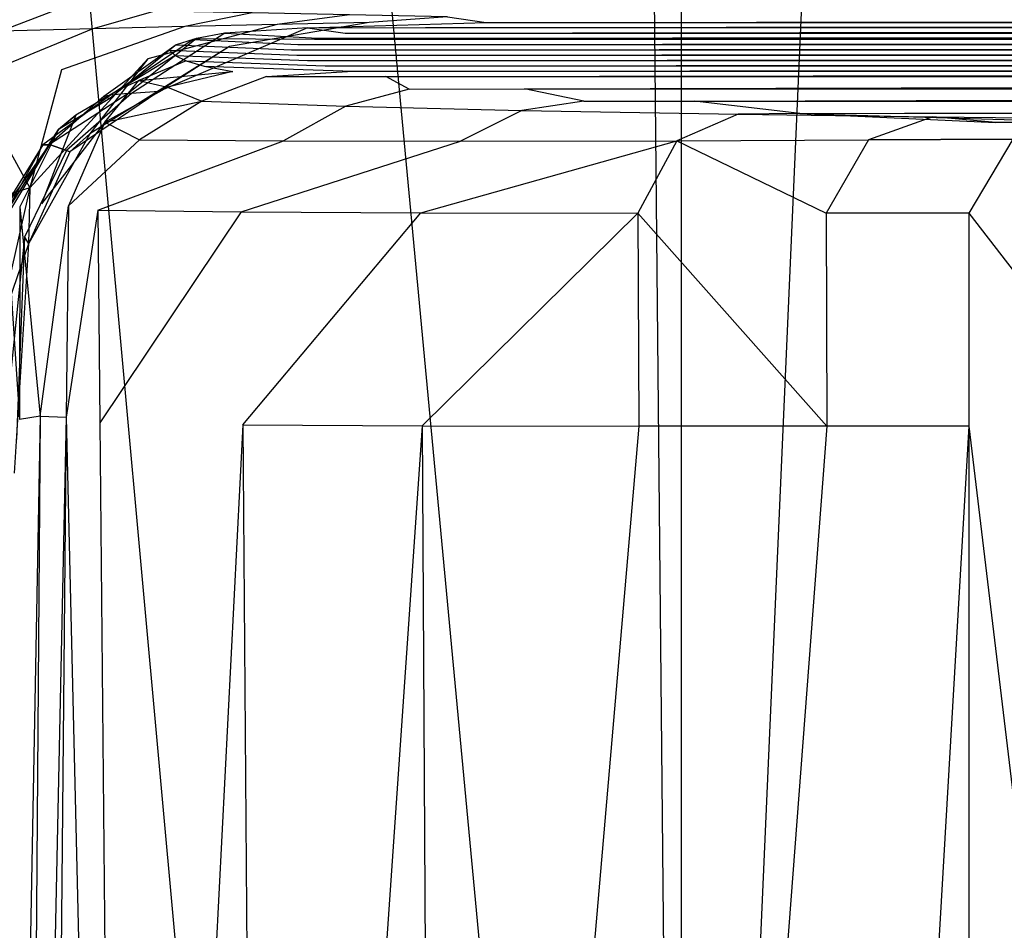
# Model space of a CAD drawing. Extents: x 0 to 0.449, y -0.345 to 0.
# Tile 6 of 26: x 0.022 to 0.065, y -0.066 to -0.027. Entities that reach past the tile are written whole.
import ezdxf

# ---------------------------------------------------------------- set-up
doc = ezdxf.new("R2010")
doc.units = 0
doc.layers.add('L4_BECKEN_N_691201__0___REPLACE', color=7, linetype='CONTINUOUS')

msp = doc.modelspace()

# ---------------------------------------------------------------- linework, layer by layer
at = {"layer": 'L4_BECKEN_N_691201__0___REPLACE', "color": 8}
for points, invisible_edges in [([(0.013191, -0.002487, 0.109329), (0.023275, -0.14654, 0.072728), (0.013191, -0.146843, 0.109329), (0.013191, -0.002487, 0.109329)], 13), ([(0.023275, -0.14654, 0.072728), (0.013191, -0.002487, 0.109329), (0.023275, -0.002487, 0.072728), (0.023275, -0.14654, 0.072728)], 14), ([(0.023275, -0.002487, 0.072728), (0.036346, -0.146111, 0.03605), (0.023275, -0.14654, 0.072728), (0.023275, -0.002487, 0.072728)], 13), ([(0.036346, -0.146111, 0.03605), (0.023275, -0.002487, 0.072728), (0.036346, -0.002487, 0.03605), (0.036346, -0.146111, 0.03605)], 14), ([(0.036346, -0.002487, 0.03605), (0.049787, -0.145585, 0.00358), (0.036346, -0.146111, 0.03605), (0.036346, -0.002487, 0.03605)], 13), ([(0.049787, -0.145585, 0.00358), (0.036346, -0.002487, 0.03605), (0.049787, -0.002487, 0.00358), (0.049787, -0.145585, 0.00358)], 14), ([(0.049787, -0.002487, 0.00358), (0.051176, -0.145523), (0.049787, -0.145585, 0.00358), (0.049787, -0.002487, 0.00358)], 13), ([(0.051176, -0.145523), (0.049787, -0.002487, 0.00358), (0.051176, -0.002487), (0.051176, -0.145523)], 14), ([(0.057454, -0.002487), (0.051176, -0.145523), (0.051176, -0.002487), (0.057454, -0.002487)], 13), ([(0.051176, -0.145523), (0.057454, -0.002487), (0.057454, -0.145523), (0.051176, -0.145523)], 14), ([(0.224384, -0.137288), (0.057454, -0.002487), (0.224384, -0.002434), (0.224384, -0.137288)], 14), ([(0.224384, -0.137288), (0.057454, -0.145523), (0.057454, -0.002487), (0.224384, -0.137288)], 14), ([(0.023982, -0.026088, 0.316931), (0.019735, -0.026028, 0.316924), (0.021516, -0.027029, 0.301508), (0.023982, -0.026088, 0.316931)], 14), ([(0.023982, -0.026088, 0.316931), (0.021516, -0.027029, 0.301508), (0.025527, -0.026919, 0.301511), (0.023982, -0.026088, 0.316931)], 14), ([(0.028229, -0.026156, 0.316938), (0.023982, -0.026088, 0.316931), (0.025527, -0.026919, 0.301511), (0.028229, -0.026156, 0.316938)], 14), ([(0.028229, -0.026156, 0.316938), (0.025527, -0.026919, 0.301511), (0.029539, -0.026819, 0.301514), (0.028229, -0.026156, 0.316938)], 14), ([(0.032474, -0.026232, 0.316946), (0.028229, -0.026156, 0.316938), (0.029539, -0.026819, 0.301514), (0.032474, -0.026232, 0.316946)], 14), ([(0.032474, -0.026232, 0.316946), (0.029539, -0.026819, 0.301514), (0.033551, -0.026732, 0.301518), (0.032474, -0.026232, 0.316946)], 14), ([(0.036713, -0.026316, 0.316953), (0.032474, -0.026232, 0.316946), (0.033551, -0.026732, 0.301518), (0.036713, -0.026316, 0.316953)], 14), ([(0.036713, -0.026316, 0.316953), (0.033551, -0.026732, 0.301518), (0.037564, -0.026653, 0.301521), (0.036713, -0.026316, 0.316953)], 14), ([(0.040976, -0.026405, 0.31696), (0.036713, -0.026316, 0.316953), (0.037564, -0.026653, 0.301521), (0.040976, -0.026405, 0.31696)], 14), ([(0.042669, -0.026645, 0.301521), (0.040976, -0.026405, 0.31696), (0.037564, -0.026653, 0.301521), (0.042669, -0.026645, 0.301521)], 13), ([(0.040976, -0.026405, 0.31696), (0.042669, -0.026645, 0.301521), (0.046003, -0.026397, 0.31696), (0.040976, -0.026405, 0.31696)], 14), ([(0.224384, -0.026397, 0.31696), (0.042669, -0.026645, 0.301521), (0.224384, -0.026645, 0.301521), (0.224384, -0.026397, 0.31696)], 13), ([(0.042669, -0.026645, 0.301521), (0.224384, -0.026397, 0.31696), (0.046003, -0.026397, 0.31696), (0.042669, -0.026645, 0.301521)], 14), ([(0.025527, -0.026919, 0.301511), (0.020178, -0.029133, 0.287495), (0.024157, -0.028711, 0.287477), (0.025527, -0.026919, 0.301511)], 14), ([(0.025527, -0.026919, 0.301511), (0.021516, -0.027029, 0.301508), (0.020178, -0.029133, 0.287495), (0.025527, -0.026919, 0.301511)], 14), ([(0.029539, -0.026819, 0.301514), (0.024157, -0.028711, 0.287477), (0.027923, -0.02823, 0.28746), (0.029539, -0.026819, 0.301514)], 14), ([(0.029539, -0.026819, 0.301514), (0.025527, -0.026919, 0.301511), (0.024157, -0.028711, 0.287477), (0.029539, -0.026819, 0.301514)], 14), ([(0.033551, -0.026732, 0.301518), (0.027923, -0.02823, 0.28746), (0.031482, -0.027691, 0.287445), (0.033551, -0.026732, 0.301518)], 14), ([(0.033551, -0.026732, 0.301518), (0.029539, -0.026819, 0.301514), (0.027923, -0.02823, 0.28746), (0.033551, -0.026732, 0.301518)], 14), ([(0.03488, -0.026878, 0.287428), (0.028407, -0.029655, 0.272815), (0.031281, -0.027114, 0.272765), (0.03488, -0.026878, 0.287428)], 14), ([(0.031482, -0.027691, 0.287445), (0.028407, -0.029655, 0.272815), (0.03488, -0.026878, 0.287428), (0.031482, -0.027691, 0.287445)], 14), ([(0.036524, -0.027106, 0.272765), (0.03488, -0.026878, 0.287428), (0.031281, -0.027114, 0.272765), (0.036524, -0.027106, 0.272765)], 13), ([(0.037564, -0.026653, 0.301521), (0.031482, -0.027691, 0.287445), (0.03488, -0.026878, 0.287428), (0.037564, -0.026653, 0.301521)], 14), ([(0.037564, -0.026653, 0.301521), (0.033551, -0.026732, 0.301518), (0.031482, -0.027691, 0.287445), (0.037564, -0.026653, 0.301521)], 14), ([(0.042669, -0.026645, 0.301521), (0.03488, -0.026878, 0.287428), (0.040023, -0.02687, 0.287427), (0.042669, -0.026645, 0.301521)], 13), ([(0.03488, -0.026878, 0.287428), (0.042669, -0.026645, 0.301521), (0.037564, -0.026653, 0.301521), (0.03488, -0.026878, 0.287428)], 14), ([(0.03488, -0.026878, 0.287428), (0.036524, -0.027106, 0.272765), (0.040023, -0.02687, 0.287427), (0.03488, -0.026878, 0.287428)], 14), ([(0.224384, -0.02687, 0.287427), (0.036524, -0.027106, 0.272765), (0.224384, -0.027106, 0.272765), (0.224384, -0.02687, 0.287427)], 13), ([(0.036524, -0.027106, 0.272765), (0.224384, -0.02687, 0.287427), (0.040023, -0.02687, 0.287427), (0.036524, -0.027106, 0.272765)], 14), ([(0.224384, -0.026645, 0.301521), (0.040023, -0.02687, 0.287427), (0.224384, -0.02687, 0.287427), (0.224384, -0.026645, 0.301521)], 13), ([(0.040023, -0.02687, 0.287427), (0.224384, -0.026645, 0.301521), (0.042669, -0.026645, 0.301521), (0.040023, -0.02687, 0.287427)], 14), ([(0.029899, -0.027387, 0.255559), (0.026288, -0.029813, 0.240834), (0.029151, -0.02762, 0.240777), (0.029899, -0.027387, 0.255559)], 14), ([(0.027062, -0.02975, 0.255632), (0.026288, -0.029813, 0.240834), (0.029899, -0.027387, 0.255559), (0.027062, -0.02975, 0.255632)], 14), ([(0.030044, -0.027345, 0.258213), (0.027062, -0.02975, 0.255632), (0.029899, -0.027387, 0.255559), (0.030044, -0.027345, 0.258213)], 14), ([(0.027212, -0.029738, 0.258285), (0.027062, -0.02975, 0.255632), (0.030044, -0.027345, 0.258213), (0.027212, -0.029738, 0.258285)], 14), ([(0.031281, -0.027114, 0.272765), (0.027212, -0.029738, 0.258285), (0.030044, -0.027345, 0.258213), (0.031281, -0.027114, 0.272765)], 14), ([(0.028407, -0.029655, 0.272815), (0.027212, -0.029738, 0.258285), (0.031281, -0.027114, 0.272765), (0.028407, -0.029655, 0.272815)], 14), ([(0.034454, -0.027612, 0.240779), (0.029899, -0.027387, 0.255559), (0.029151, -0.02762, 0.240777), (0.034454, -0.027612, 0.240779)], 13), ([(0.035183, -0.027379, 0.255561), (0.030044, -0.027345, 0.258213), (0.029899, -0.027387, 0.255559), (0.035183, -0.027379, 0.255561)], 13), ([(0.029899, -0.027387, 0.255559), (0.034454, -0.027612, 0.240779), (0.035183, -0.027379, 0.255561), (0.029899, -0.027387, 0.255559)], 14), ([(0.035324, -0.027337, 0.258215), (0.031281, -0.027114, 0.272765), (0.030044, -0.027345, 0.258213), (0.035324, -0.027337, 0.258215)], 13), ([(0.030044, -0.027345, 0.258213), (0.035183, -0.027379, 0.255561), (0.035324, -0.027337, 0.258215), (0.030044, -0.027345, 0.258213)], 14), ([(0.031281, -0.027114, 0.272765), (0.035324, -0.027337, 0.258215), (0.036524, -0.027106, 0.272765), (0.031281, -0.027114, 0.272765)], 14), ([(0.224384, -0.027379, 0.255561), (0.034454, -0.027612, 0.240779), (0.224384, -0.027612, 0.240779), (0.224384, -0.027379, 0.255561)], 13), ([(0.034454, -0.027612, 0.240779), (0.224384, -0.027379, 0.255561), (0.035183, -0.027379, 0.255561), (0.034454, -0.027612, 0.240779)], 14), ([(0.224384, -0.027337, 0.258215), (0.035183, -0.027379, 0.255561), (0.224384, -0.027379, 0.255561), (0.224384, -0.027337, 0.258215)], 13), ([(0.035183, -0.027379, 0.255561), (0.224384, -0.027337, 0.258215), (0.035324, -0.027337, 0.258215), (0.035183, -0.027379, 0.255561)], 14), ([(0.224384, -0.027106, 0.272765), (0.035324, -0.027337, 0.258215), (0.224384, -0.027337, 0.258215), (0.224384, -0.027106, 0.272765)], 13), ([(0.035324, -0.027337, 0.258215), (0.224384, -0.027106, 0.272765), (0.036524, -0.027106, 0.272765), (0.035324, -0.027337, 0.258215)], 14), ([(0.031482, -0.027691, 0.287445), (0.025396, -0.031499, 0.272884), (0.028407, -0.029655, 0.272815), (0.031482, -0.027691, 0.287445)], 14), ([(0.027923, -0.02823, 0.28746), (0.025396, -0.031499, 0.272884), (0.031482, -0.027691, 0.287445), (0.027923, -0.02823, 0.28746)], 14), ([(0.029151, -0.02762, 0.240777), (0.026009, -0.02988, 0.226019), (0.028867, -0.027853, 0.225979), (0.029151, -0.02762, 0.240777)], 14), ([(0.026288, -0.029813, 0.240834), (0.026009, -0.02988, 0.226019), (0.029151, -0.02762, 0.240777), (0.026288, -0.029813, 0.240834)], 14), ([(0.026009, -0.02988, 0.226019), (0.026265, -0.029959, 0.211204), (0.028867, -0.027853, 0.225979), (0.026009, -0.02988, 0.226019)], 14), ([(0.028867, -0.027853, 0.225979), (0.026265, -0.029959, 0.211204), (0.029117, -0.028085, 0.211181), (0.028867, -0.027853, 0.225979)], 14), ([(0.034179, -0.027845, 0.225981), (0.029151, -0.02762, 0.240777), (0.028867, -0.027853, 0.225979), (0.034179, -0.027845, 0.225981)], 13), ([(0.028867, -0.027853, 0.225979), (0.034422, -0.028077, 0.211184), (0.034179, -0.027845, 0.225981), (0.028867, -0.027853, 0.225979)], 14), ([(0.034422, -0.028077, 0.211184), (0.028867, -0.027853, 0.225979), (0.029117, -0.028085, 0.211181), (0.034422, -0.028077, 0.211184)], 13), ([(0.029151, -0.02762, 0.240777), (0.034179, -0.027845, 0.225981), (0.034454, -0.027612, 0.240779), (0.029151, -0.02762, 0.240777)], 14), ([(0.224384, -0.027612, 0.240779), (0.034179, -0.027845, 0.225981), (0.224384, -0.027845, 0.225981), (0.224384, -0.027612, 0.240779)], 13), ([(0.034179, -0.027845, 0.225981), (0.224384, -0.027612, 0.240779), (0.034454, -0.027612, 0.240779), (0.034179, -0.027845, 0.225981)], 14), ([(0.034422, -0.028077, 0.211184), (0.224384, -0.027845, 0.225981), (0.034179, -0.027845, 0.225981), (0.034422, -0.028077, 0.211184)], 14), ([(0.224384, -0.027845, 0.225981), (0.034422, -0.028077, 0.211184), (0.224384, -0.028077, 0.211184), (0.224384, -0.027845, 0.225981)], 13), ([(0.027923, -0.02823, 0.28746), (0.022777, -0.033861, 0.272946), (0.025396, -0.031499, 0.272884), (0.027923, -0.02823, 0.28746)], 14), ([(0.024157, -0.028711, 0.287477), (0.022777, -0.033861, 0.272946), (0.027923, -0.02823, 0.28746), (0.024157, -0.028711, 0.287477)], 14), ([(0.026265, -0.029959, 0.211204), (0.026735, -0.029538, 0.196404), (0.029117, -0.028085, 0.211181), (0.026265, -0.029959, 0.211204)], 14), ([(0.029117, -0.028085, 0.211181), (0.026735, -0.029538, 0.196404), (0.029587, -0.028317, 0.19639), (0.029117, -0.028085, 0.211181)], 14), ([(0.026735, -0.029538, 0.196404), (0.027528, -0.029172, 0.181624), (0.029587, -0.028317, 0.19639), (0.026735, -0.029538, 0.196404)], 14), ([(0.029587, -0.028317, 0.19639), (0.027528, -0.029172, 0.181624), (0.030378, -0.028548, 0.181617), (0.029587, -0.028317, 0.19639)], 14), ([(0.029117, -0.028085, 0.211181), (0.03488, -0.028309, 0.196392), (0.034422, -0.028077, 0.211184), (0.029117, -0.028085, 0.211181)], 14), ([(0.03488, -0.028309, 0.196392), (0.029117, -0.028085, 0.211181), (0.029587, -0.028317, 0.19639), (0.03488, -0.028309, 0.196392)], 13), ([(0.029587, -0.028317, 0.19639), (0.03565, -0.02854, 0.181619), (0.03488, -0.028309, 0.196392), (0.029587, -0.028317, 0.19639)], 14), ([(0.03565, -0.02854, 0.181619), (0.029587, -0.028317, 0.19639), (0.030378, -0.028548, 0.181617), (0.03565, -0.02854, 0.181619)], 13), ([(0.03488, -0.028309, 0.196392), (0.224384, -0.028077, 0.211184), (0.034422, -0.028077, 0.211184), (0.03488, -0.028309, 0.196392)], 14), ([(0.224384, -0.028077, 0.211184), (0.03488, -0.028309, 0.196392), (0.224384, -0.028309, 0.196392), (0.224384, -0.028077, 0.211184)], 13), ([(0.03565, -0.02854, 0.181619), (0.224384, -0.028309, 0.196392), (0.03488, -0.028309, 0.196392), (0.03565, -0.02854, 0.181619)], 14), ([(0.224384, -0.028309, 0.196392), (0.03565, -0.02854, 0.181619), (0.224384, -0.02854, 0.181619), (0.224384, -0.028309, 0.196392)], 13), ([(0.020178, -0.029133, 0.287495), (0.022777, -0.033861, 0.272946), (0.024157, -0.028711, 0.287477), (0.020178, -0.029133, 0.287495)], 14), ([(0.027528, -0.029172, 0.181624), (0.031621, -0.028778, 0.166867), (0.030378, -0.028548, 0.181617), (0.027528, -0.029172, 0.181624)], 14), ([(0.030378, -0.028548, 0.181617), (0.03686, -0.028769, 0.166868), (0.03565, -0.02854, 0.181619), (0.030378, -0.028548, 0.181617)], 14), ([(0.03686, -0.028769, 0.166868), (0.030378, -0.028548, 0.181617), (0.031621, -0.028778, 0.166867), (0.03686, -0.028769, 0.166868)], 13), ([(0.03686, -0.028769, 0.166868), (0.224384, -0.02854, 0.181619), (0.03565, -0.02854, 0.181619), (0.03686, -0.028769, 0.166868)], 14), ([(0.224384, -0.02854, 0.181619), (0.03686, -0.028769, 0.166868), (0.224384, -0.028769, 0.166868), (0.224384, -0.02854, 0.181619)], 13), ([(0.020178, -0.029133, 0.287495), (0.018863, -0.035035, 0.272803), (0.022777, -0.033861, 0.272946), (0.020178, -0.029133, 0.287495)], 14), ([(0.026735, -0.029538, 0.196404), (0.024778, -0.030687, 0.181654), (0.027528, -0.029172, 0.181624), (0.026735, -0.029538, 0.196404)], 14), ([(0.02604, -0.030994, 0.166862), (0.027528, -0.029172, 0.181624), (0.024778, -0.030687, 0.181654), (0.02604, -0.030994, 0.166862)], 14), ([(0.027528, -0.029172, 0.181624), (0.02604, -0.030994, 0.166862), (0.028784, -0.029463, 0.166858), (0.027528, -0.029172, 0.181624)], 13), ([(0.027528, -0.029172, 0.181624), (0.028784, -0.029463, 0.166858), (0.031621, -0.028778, 0.166867), (0.027528, -0.029172, 0.181624)], 14), ([(0.031621, -0.028778, 0.166867), (0.028784, -0.029463, 0.166858), (0.033091, -0.029007, 0.152127), (0.031621, -0.028778, 0.166867)], 14), ([(0.028784, -0.029463, 0.166858), (0.030273, -0.030084, 0.152099), (0.033091, -0.029007, 0.152127), (0.028784, -0.029463, 0.166858)], 14), ([(0.033091, -0.029007, 0.152127), (0.030273, -0.030084, 0.152099), (0.039309, -0.029553, 0.116767), (0.033091, -0.029007, 0.152127)], 14), ([(0.033091, -0.029007, 0.152127), (0.03686, -0.028769, 0.166868), (0.031621, -0.028778, 0.166867), (0.033091, -0.029007, 0.152127)], 14), ([(0.03686, -0.028769, 0.166868), (0.033091, -0.029007, 0.152127), (0.038289, -0.028999, 0.152127), (0.03686, -0.028769, 0.166868)], 13), ([(0.039309, -0.029553, 0.116767), (0.038289, -0.028999, 0.152127), (0.033091, -0.029007, 0.152127), (0.039309, -0.029553, 0.116767)], 14), ([(0.038289, -0.028999, 0.152127), (0.224384, -0.028769, 0.166868), (0.03686, -0.028769, 0.166868), (0.038289, -0.028999, 0.152127)], 14), ([(0.224384, -0.028769, 0.166868), (0.038289, -0.028999, 0.152127), (0.224384, -0.028999, 0.152127), (0.224384, -0.028769, 0.166868)], 13), ([(0.038289, -0.028999, 0.152127), (0.039309, -0.029553, 0.116767), (0.044338, -0.029545, 0.116766), (0.038289, -0.028999, 0.152127)], 13), ([(0.044338, -0.029545, 0.116766), (0.224384, -0.028999, 0.152127), (0.038289, -0.028999, 0.152127), (0.044338, -0.029545, 0.116766)], 14), ([(0.224384, -0.028999, 0.152127), (0.044338, -0.029545, 0.116766), (0.224384, -0.029545, 0.116766), (0.224384, -0.028999, 0.152127)], 13), ([(0.024024, -0.031307, 0.196444), (0.024778, -0.030687, 0.181654), (0.026735, -0.029538, 0.196404), (0.024024, -0.031307, 0.196444)], 14), ([(0.026265, -0.029959, 0.211204), (0.024024, -0.031307, 0.196444), (0.026735, -0.029538, 0.196404), (0.026265, -0.029959, 0.211204)], 14), ([(0.02604, -0.030994, 0.166862), (0.030273, -0.030084, 0.152099), (0.028784, -0.029463, 0.166858), (0.02604, -0.030994, 0.166862)], 14), ([(0.030273, -0.030084, 0.152099), (0.036553, -0.030301, 0.11671), (0.039309, -0.029553, 0.116767), (0.030273, -0.030084, 0.152099)], 14), ([(0.039309, -0.029553, 0.116767), (0.036553, -0.030301, 0.11671), (0.046924, -0.030084, 0.082164), (0.039309, -0.029553, 0.116767)], 14), ([(0.046924, -0.030084, 0.082164), (0.044338, -0.029545, 0.116766), (0.039309, -0.029553, 0.116767), (0.046924, -0.030084, 0.082164)], 14), ([(0.044338, -0.029545, 0.116766), (0.046924, -0.030084, 0.082164), (0.051748, -0.030077, 0.082163), (0.044338, -0.029545, 0.116766)], 13), ([(0.051748, -0.030077, 0.082163), (0.224384, -0.029545, 0.116766), (0.044338, -0.029545, 0.116766), (0.051748, -0.030077, 0.082163)], 14), ([(0.224384, -0.029545, 0.116766), (0.051748, -0.030077, 0.082163), (0.224383, -0.030077, 0.082163), (0.224384, -0.029545, 0.116766)], 13), ([(0.026288, -0.029813, 0.240834), (0.023347, -0.031985, 0.226095), (0.026009, -0.02988, 0.226019), (0.026288, -0.029813, 0.240834)], 14), ([(0.02364, -0.031965, 0.240934), (0.023347, -0.031985, 0.226095), (0.026288, -0.029813, 0.240834), (0.02364, -0.031965, 0.240934)], 14), ([(0.023347, -0.031985, 0.226095), (0.023592, -0.031991, 0.211255), (0.026009, -0.02988, 0.226019), (0.023347, -0.031985, 0.226095)], 14), ([(0.026009, -0.02988, 0.226019), (0.023592, -0.031991, 0.211255), (0.026265, -0.029959, 0.211204), (0.026009, -0.02988, 0.226019)], 14), ([(0.023592, -0.031991, 0.211255), (0.024024, -0.031307, 0.196444), (0.026265, -0.029959, 0.211204), (0.023592, -0.031991, 0.211255)], 14), ([(0.027062, -0.02975, 0.255632), (0.02364, -0.031965, 0.240934), (0.026288, -0.029813, 0.240834), (0.027062, -0.02975, 0.255632)], 14), ([(0.024378, -0.032226, 0.255754), (0.02364, -0.031965, 0.240934), (0.027062, -0.02975, 0.255632), (0.024378, -0.032226, 0.255754)], 14), ([(0.027212, -0.029738, 0.258285), (0.024378, -0.032226, 0.255754), (0.027062, -0.02975, 0.255632), (0.027212, -0.029738, 0.258285)], 14), ([(0.02452, -0.032285, 0.258407), (0.024378, -0.032226, 0.255754), (0.027212, -0.029738, 0.258285), (0.02452, -0.032285, 0.258407)], 14), ([(0.028407, -0.029655, 0.272815), (0.02452, -0.032285, 0.258407), (0.027212, -0.029738, 0.258285), (0.028407, -0.029655, 0.272815)], 14), ([(0.025396, -0.031499, 0.272884), (0.02452, -0.032285, 0.258407), (0.028407, -0.029655, 0.272815), (0.025396, -0.031499, 0.272884)], 14), ([(0.02604, -0.030994, 0.166862), (0.027555, -0.031765, 0.15207), (0.030273, -0.030084, 0.152099), (0.02604, -0.030994, 0.166862)], 14), ([(0.030273, -0.030084, 0.152099), (0.027555, -0.031765, 0.15207), (0.036553, -0.030301, 0.11671), (0.030273, -0.030084, 0.152099)], 14), ([(0.027555, -0.031765, 0.15207), (0.033835, -0.031813, 0.116648), (0.036553, -0.030301, 0.11671), (0.027555, -0.031765, 0.15207)], 14), ([(0.036553, -0.030301, 0.11671), (0.033835, -0.031813, 0.116648), (0.044222, -0.030488, 0.082015), (0.036553, -0.030301, 0.11671)], 14), ([(0.036553, -0.030301, 0.11671), (0.044222, -0.030488, 0.082015), (0.046924, -0.030084, 0.082164), (0.036553, -0.030301, 0.11671)], 14), ([(0.046924, -0.030084, 0.082164), (0.044222, -0.030488, 0.082015), (0.056333, -0.030609, 0.047814), (0.046924, -0.030084, 0.082164)], 14), ([(0.056333, -0.030609, 0.047814), (0.051748, -0.030077, 0.082163), (0.046924, -0.030084, 0.082164), (0.056333, -0.030609, 0.047814)], 14), ([(0.051748, -0.030077, 0.082163), (0.056333, -0.030609, 0.047814), (0.060904, -0.030603, 0.047792), (0.051748, -0.030077, 0.082163)], 13), ([(0.060904, -0.030603, 0.047792), (0.224383, -0.030077, 0.082163), (0.051748, -0.030077, 0.082163), (0.060904, -0.030603, 0.047792)], 14), ([(0.224383, -0.030077, 0.082163), (0.060904, -0.030603, 0.047792), (0.224383, -0.030603, 0.047792), (0.224383, -0.030077, 0.082163)], 13), ([(0.024778, -0.030687, 0.181654), (0.023288, -0.034557, 0.18165), (0.02604, -0.030994, 0.166862), (0.024778, -0.030687, 0.181654)], 14), ([(0.024778, -0.030687, 0.181654), (0.024024, -0.031307, 0.196444), (0.023288, -0.034557, 0.18165), (0.024778, -0.030687, 0.181654)], 14), ([(0.033835, -0.031813, 0.116648), (0.041548, -0.031822, 0.081664), (0.044222, -0.030488, 0.082015), (0.033835, -0.031813, 0.116648)], 14), ([(0.044222, -0.030488, 0.082015), (0.041548, -0.031822, 0.081664), (0.053654, -0.030651, 0.047616), (0.044222, -0.030488, 0.082015)], 14), ([(0.041548, -0.031822, 0.081664), (0.05098, -0.031801, 0.047166), (0.053654, -0.030651, 0.047616), (0.041548, -0.031822, 0.081664)], 14), ([(0.044222, -0.030488, 0.082015), (0.053654, -0.030651, 0.047616), (0.056333, -0.030609, 0.047814), (0.044222, -0.030488, 0.082015)], 14), ([(0.053654, -0.030651, 0.047616), (0.05098, -0.031801, 0.047166), (0.062138, -0.030763, 0.023545), (0.053654, -0.030651, 0.047616)], 14), ([(0.05098, -0.031801, 0.047166), (0.059332, -0.031765, 0.02329), (0.062138, -0.030763, 0.023545), (0.05098, -0.031801, 0.047166)], 14), ([(0.056333, -0.030609, 0.047814), (0.053654, -0.030651, 0.047616), (0.064876, -0.031011, 0.023589), (0.056333, -0.030609, 0.047814)], 14), ([(0.053654, -0.030651, 0.047616), (0.062138, -0.030763, 0.023545), (0.064876, -0.031011, 0.023589), (0.053654, -0.030651, 0.047616)], 14), ([(0.056333, -0.030609, 0.047814), (0.069216, -0.031004, 0.023676), (0.060904, -0.030603, 0.047792), (0.056333, -0.030609, 0.047814)], 14), ([(0.069216, -0.031004, 0.023676), (0.056333, -0.030609, 0.047814), (0.064876, -0.031011, 0.023589), (0.069216, -0.031004, 0.023676)], 13), ([(0.062138, -0.030763, 0.023545), (0.059332, -0.031765, 0.02329), (0.068519, -0.030834, 0.010885), (0.062138, -0.030763, 0.023545)], 14), ([(0.059332, -0.031765, 0.02329), (0.065628, -0.031735, 0.010879), (0.068519, -0.030834, 0.010885), (0.059332, -0.031765, 0.02329)], 14), ([(0.069216, -0.031004, 0.023676), (0.224383, -0.030603, 0.047792), (0.060904, -0.030603, 0.047792), (0.069216, -0.031004, 0.023676)], 14), ([(0.062138, -0.030763, 0.023545), (0.068519, -0.030834, 0.010885), (0.071296, -0.030892, 0.010895), (0.062138, -0.030763, 0.023545)], 14), ([(0.064876, -0.031011, 0.023589), (0.062138, -0.030763, 0.023545), (0.071296, -0.030892, 0.010895), (0.064876, -0.031011, 0.023589)], 14), ([(0.064876, -0.031011, 0.023589), (0.071296, -0.030892, 0.010895), (0.075463, -0.030928, 0.010895), (0.064876, -0.031011, 0.023589)], 14), ([(0.024024, -0.031307, 0.196444), (0.023592, -0.031991, 0.211255), (0.022348, -0.034677, 0.19643), (0.024024, -0.031307, 0.196444)], 14), ([(0.024024, -0.031307, 0.196444), (0.022348, -0.034677, 0.19643), (0.023288, -0.034557, 0.18165), (0.024024, -0.031307, 0.196444)], 14), ([(0.02604, -0.030994, 0.166862), (0.023288, -0.034557, 0.18165), (0.024456, -0.034637, 0.166886), (0.02604, -0.030994, 0.166862)], 14), ([(0.02604, -0.030994, 0.166862), (0.024456, -0.034637, 0.166886), (0.027555, -0.031765, 0.15207), (0.02604, -0.030994, 0.166862)], 14), ([(0.069216, -0.031004, 0.023676), (0.064876, -0.031011, 0.023589), (0.075463, -0.030928, 0.010895), (0.069216, -0.031004, 0.023676)], 14), ([(0.025396, -0.031499, 0.272884), (0.022714, -0.036297, 0.258556), (0.02452, -0.032285, 0.258407), (0.025396, -0.031499, 0.272884)], 14), ([(0.022777, -0.033861, 0.272946), (0.022714, -0.036297, 0.258556), (0.025396, -0.031499, 0.272884), (0.022777, -0.033861, 0.272946)], 14), ([(0.065628, -0.031735, 0.010879), (0.059332, -0.031765, 0.02329), (0.063701, -0.03496, 0.01088), (0.065628, -0.031735, 0.010879)], 14), ([(0.075891, -0.041476, 0.01088), (0.065628, -0.031735, 0.010879), (0.063701, -0.03496, 0.01088), (0.075891, -0.041476, 0.01088)], 13), ([(0.02364, -0.031965, 0.240934), (0.021801, -0.035017, 0.240843), (0.021512, -0.034954, 0.226034), (0.02364, -0.031965, 0.240934)], 14), ([(0.02364, -0.031965, 0.240934), (0.021512, -0.034954, 0.226034), (0.023347, -0.031985, 0.226095), (0.02364, -0.031965, 0.240934)], 14), ([(0.023347, -0.031985, 0.226095), (0.021512, -0.034954, 0.226034), (0.021734, -0.034933, 0.211226), (0.023347, -0.031985, 0.226095)], 14), ([(0.023347, -0.031985, 0.226095), (0.021734, -0.034933, 0.211226), (0.023592, -0.031991, 0.211255), (0.023347, -0.031985, 0.226095)], 14), ([(0.023592, -0.031991, 0.211255), (0.021734, -0.034933, 0.211226), (0.022348, -0.034677, 0.19643), (0.023592, -0.031991, 0.211255)], 14), ([(0.02364, -0.031965, 0.240934), (0.024378, -0.032226, 0.255754), (0.021801, -0.035017, 0.240843), (0.02364, -0.031965, 0.240934)], 14), ([(0.027555, -0.031765, 0.15207), (0.024456, -0.034637, 0.166886), (0.025737, -0.034823, 0.15213), (0.027555, -0.031765, 0.15207)], 14), ([(0.025737, -0.034823, 0.15213), (0.033835, -0.031813, 0.116648), (0.027555, -0.031765, 0.15207), (0.025737, -0.034823, 0.15213)], 14), ([(0.033835, -0.031813, 0.116648), (0.025737, -0.034823, 0.15213), (0.031993, -0.034901, 0.116761), (0.033835, -0.031813, 0.116648)], 13), ([(0.031993, -0.034901, 0.116761), (0.041548, -0.031822, 0.081664), (0.033835, -0.031813, 0.116648), (0.031993, -0.034901, 0.116761)], 14), ([(0.041548, -0.031822, 0.081664), (0.031993, -0.034901, 0.116761), (0.039822, -0.034948, 0.081158), (0.041548, -0.031822, 0.081664)], 13), ([(0.05098, -0.031801, 0.047166), (0.039822, -0.034948, 0.081158), (0.049284, -0.034967, 0.046536), (0.05098, -0.031801, 0.047166)], 13), ([(0.039822, -0.034948, 0.081158), (0.05098, -0.031801, 0.047166), (0.041548, -0.031822, 0.081664), (0.039822, -0.034948, 0.081158)], 14), ([(0.057493, -0.034965, 0.023057), (0.05098, -0.031801, 0.047166), (0.049284, -0.034967, 0.046536), (0.057493, -0.034965, 0.023057)], 13), ([(0.05098, -0.031801, 0.047166), (0.057493, -0.034965, 0.023057), (0.059332, -0.031765, 0.02329), (0.05098, -0.031801, 0.047166)], 14), ([(0.059332, -0.031765, 0.02329), (0.057493, -0.034965, 0.023057), (0.063701, -0.03496, 0.01088), (0.059332, -0.031765, 0.02329)], 14), ([(0.024378, -0.032226, 0.255754), (0.022546, -0.036, 0.255598), (0.021801, -0.035017, 0.240843), (0.024378, -0.032226, 0.255754)], 14), ([(0.024378, -0.032226, 0.255754), (0.02452, -0.032285, 0.258407), (0.022546, -0.036, 0.255598), (0.024378, -0.032226, 0.255754)], 14), ([(0.02452, -0.032285, 0.258407), (0.022714, -0.036297, 0.258556), (0.022546, -0.036, 0.255598), (0.02452, -0.032285, 0.258407)], 14), ([(0.022777, -0.033861, 0.272946), (0.018863, -0.035035, 0.272803), (0.021283, -0.040456, 0.259009), (0.022777, -0.033861, 0.272946)], 14), ([(0.022777, -0.033861, 0.272946), (0.021283, -0.040456, 0.259009), (0.022714, -0.036297, 0.258556), (0.022777, -0.033861, 0.272946)], 14), ([(0.021734, -0.034933, 0.211226), (0.022323, -0.043958, 0.196531), (0.022348, -0.034677, 0.19643), (0.021734, -0.034933, 0.211226)], 14), ([(0.023223, -0.043815, 0.182301), (0.022348, -0.034677, 0.19643), (0.022323, -0.043958, 0.196531), (0.023223, -0.043815, 0.182301)], 13), ([(0.022348, -0.034677, 0.19643), (0.023223, -0.043815, 0.182301), (0.023288, -0.034557, 0.18165), (0.022348, -0.034677, 0.19643)], 14), ([(0.023223, -0.043815, 0.182301), (0.024456, -0.034637, 0.166886), (0.023288, -0.034557, 0.18165), (0.023223, -0.043815, 0.182301)], 14), ([(0.024456, -0.034637, 0.166886), (0.023223, -0.043815, 0.182301), (0.024366, -0.043857, 0.167941), (0.024456, -0.034637, 0.166886)], 13), ([(0.024456, -0.034637, 0.166886), (0.024366, -0.043857, 0.167941), (0.025737, -0.034823, 0.15213), (0.024456, -0.034637, 0.166886)], 14), ([(0.022546, -0.036, 0.255598), (0.021811, -0.043301, 0.236658), (0.021801, -0.035017, 0.240843), (0.022546, -0.036, 0.255598)], 14), ([(0.025737, -0.034823, 0.15213), (0.024366, -0.043857, 0.167941), (0.025826, -0.044104, 0.152139), (0.025737, -0.034823, 0.15213)], 14), ([(0.025737, -0.034823, 0.15213), (0.025826, -0.044104, 0.152139), (0.031993, -0.034901, 0.116761), (0.025737, -0.034823, 0.15213)], 14), ([(0.031993, -0.034901, 0.116761), (0.025826, -0.044104, 0.152139), (0.032061, -0.044182, 0.116755), (0.031993, -0.034901, 0.116761)], 14), ([(0.032061, -0.044182, 0.116755), (0.039822, -0.034948, 0.081158), (0.031993, -0.034901, 0.116761), (0.032061, -0.044182, 0.116755)], 14), ([(0.039822, -0.034948, 0.081158), (0.032061, -0.044182, 0.116755), (0.039875, -0.044229, 0.081173), (0.039822, -0.034948, 0.081158)], 13), ([(0.039875, -0.044229, 0.081173), (0.049284, -0.034967, 0.046536), (0.039822, -0.034948, 0.081158), (0.039875, -0.044229, 0.081173)], 14), ([(0.049284, -0.034967, 0.046536), (0.039875, -0.044229, 0.081173), (0.049318, -0.044248, 0.046562), (0.049284, -0.034967, 0.046536)], 13), ([(0.049284, -0.034967, 0.046536), (0.057514, -0.044246, 0.023065), (0.057493, -0.034965, 0.023057), (0.049284, -0.034967, 0.046536)], 14), ([(0.057514, -0.044246, 0.023065), (0.049284, -0.034967, 0.046536), (0.049318, -0.044248, 0.046562), (0.057514, -0.044246, 0.023065)], 13), ([(0.063701, -0.03496, 0.01088), (0.057493, -0.034965, 0.023057), (0.063701, -0.044241, 0.01088), (0.063701, -0.03496, 0.01088)], 14), ([(0.057493, -0.034965, 0.023057), (0.057514, -0.044246, 0.023065), (0.063701, -0.044241, 0.01088), (0.057493, -0.034965, 0.023057)], 14), ([(0.075891, -0.050757, 0.01088), (0.063701, -0.03496, 0.01088), (0.063701, -0.044241, 0.01088), (0.075891, -0.050757, 0.01088)], 13), ([(0.063701, -0.03496, 0.01088), (0.075891, -0.050757, 0.01088), (0.075891, -0.041476, 0.01088), (0.063701, -0.03496, 0.01088)], 14), ([(0.021811, -0.043301, 0.236658), (0.022546, -0.036, 0.255598), (0.02219, -0.044829, 0.243619), (0.021811, -0.043301, 0.236658)], 13), ([(0.022546, -0.036, 0.255598), (0.022714, -0.036297, 0.258556), (0.02219, -0.044829, 0.243619), (0.022546, -0.036, 0.255598)], 14), ([(0.022714, -0.036297, 0.258556), (0.021283, -0.040456, 0.259009), (0.022096, -0.04629, 0.24515), (0.022714, -0.036297, 0.258556)], 14), ([(0.022714, -0.036297, 0.258556), (0.022096, -0.04629, 0.24515), (0.02219, -0.044829, 0.243619), (0.022714, -0.036297, 0.258556)], 14), ([(0.023223, -0.043815, 0.182301), (0.022168, -0.10064, 0.197148), (0.022673, -0.122252, 0.187817), (0.023223, -0.043815, 0.182301)], 14), ([(0.023223, -0.043815, 0.182301), (0.022323, -0.043958, 0.196531), (0.022168, -0.10064, 0.197148), (0.023223, -0.043815, 0.182301)], 14), ([(0.023223, -0.043815, 0.182301), (0.022673, -0.122252, 0.187817), (0.024366, -0.043857, 0.167941), (0.023223, -0.043815, 0.182301)], 14), ([(0.024366, -0.043857, 0.167941), (0.022673, -0.122252, 0.187817), (0.023362, -0.146973, 0.179742), (0.024366, -0.043857, 0.167941)], 14), ([(0.024366, -0.043857, 0.167941), (0.023362, -0.146973, 0.179742), (0.026808, -0.14697, 0.152242), (0.024366, -0.043857, 0.167941)], 14), ([(0.024366, -0.043857, 0.167941), (0.026808, -0.14697, 0.152242), (0.025826, -0.044104, 0.152139), (0.024366, -0.043857, 0.167941)], 14), ([(0.025826, -0.044104, 0.152139), (0.026808, -0.14697, 0.152242), (0.032061, -0.044182, 0.116755), (0.025826, -0.044104, 0.152139)], 14), ([(0.032061, -0.044182, 0.116755), (0.026808, -0.14697, 0.152242), (0.032825, -0.146986, 0.11668), (0.032061, -0.044182, 0.116755)], 14), ([(0.032061, -0.044182, 0.116755), (0.032825, -0.146986, 0.11668), (0.039875, -0.044229, 0.081173), (0.032061, -0.044182, 0.116755)], 14), ([(0.039875, -0.044229, 0.081173), (0.032825, -0.146986, 0.11668), (0.040468, -0.147002, 0.081336), (0.039875, -0.044229, 0.081173)], 14), ([(0.039875, -0.044229, 0.081173), (0.040468, -0.147002, 0.081336), (0.049318, -0.044248, 0.046562), (0.039875, -0.044229, 0.081173)], 14), ([(0.049318, -0.044248, 0.046562), (0.040468, -0.147002, 0.081336), (0.049694, -0.147016, 0.046847), (0.049318, -0.044248, 0.046562)], 14), ([(0.057514, -0.044246, 0.023065), (0.049318, -0.044248, 0.046562), (0.049694, -0.147016, 0.046847), (0.057514, -0.044246, 0.023065)], 14), ([(0.057514, -0.044246, 0.023065), (0.049694, -0.147016, 0.046847), (0.057745, -0.147025, 0.023155), (0.057514, -0.044246, 0.023065)], 14), ([(0.063701, -0.044241, 0.01088), (0.057514, -0.044246, 0.023065), (0.057745, -0.147025, 0.023155), (0.063701, -0.044241, 0.01088)], 14), ([(0.063701, -0.044241, 0.01088), (0.057745, -0.147025, 0.023155), (0.063701, -0.14703, 0.01088), (0.063701, -0.044241, 0.01088)], 14), ([(0.075891, -0.146036, 0.01088), (0.063701, -0.044241, 0.01088), (0.063701, -0.14703, 0.01088), (0.075891, -0.146036, 0.01088)], 13), ([(0.063701, -0.044241, 0.01088), (0.075891, -0.146036, 0.01088), (0.075891, -0.050757, 0.01088), (0.063701, -0.044241, 0.01088)], 14)]:
    msp.add_3dface(points, dxfattribs=dict(at, invisible_edges=invisible_edges))

doc.saveas('drawing.dxf')
